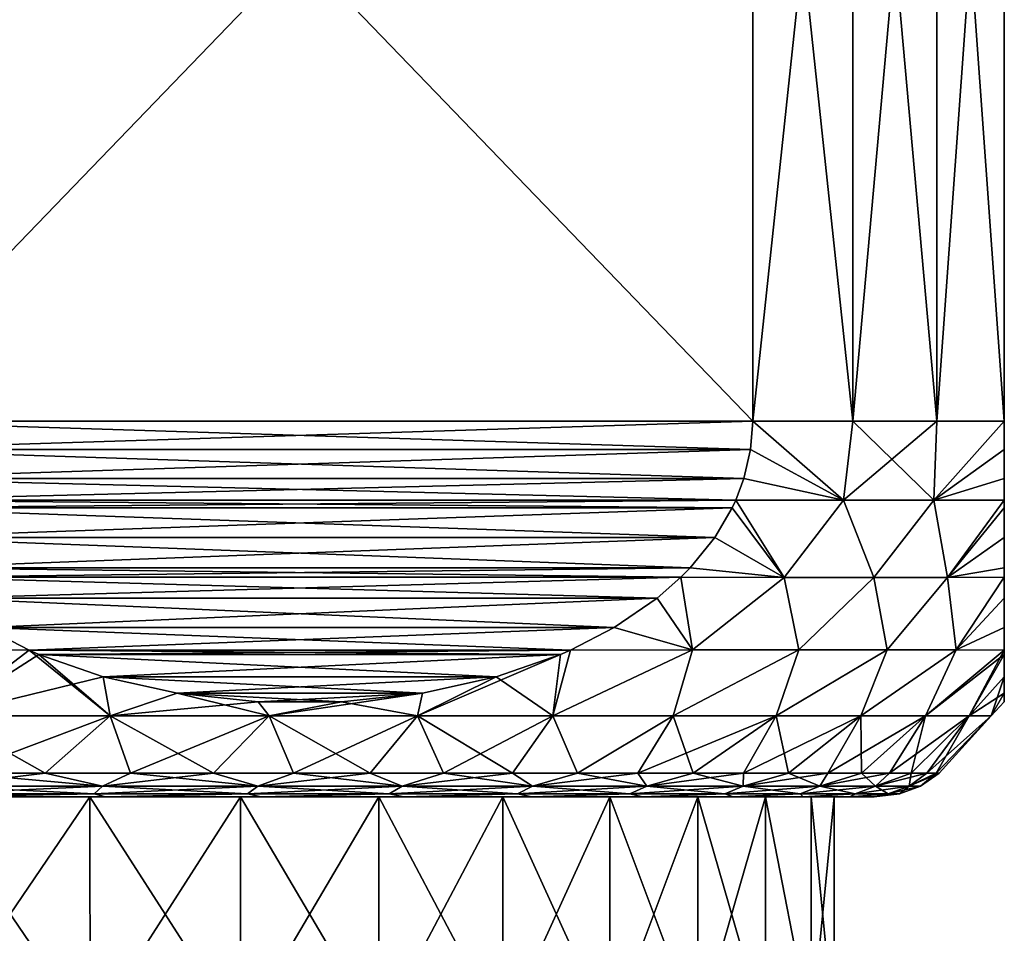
# Model space of a CAD drawing. Header units: metres. Extents: x -109 to 109, y -108 to 40.
# Tile 223 of 230: x 81 to 92, y -10 to -1. Entities that reach past the tile are written whole.
import ezdxf

# ---------------------------------------------------------------- set-up
doc = ezdxf.new("R2010")
doc.units = ezdxf.units.M
doc.layers.add('solid_K_24_42_17_000C74_XXXX', color=7, linetype='CONTINUOUS')

msp = doc.modelspace()

# ---------------------------------------------------------------- linework, layer by layer
at = {"layer": 'solid_K_24_42_17_000C74_XXXX'}
for points in [[(88.821823, -5, -10.206499), (79.178177, 5, -15.774263), (88.821823, 5, -10.206499)], [(88.821823, -5, -10.206499), (79.178177, -5, -15.774263), (79.178177, 5, -15.774263)], [(79.178177, -5, 15.774263), (88.821823, 5, 10.206499), (79.178177, 5, 15.774263)], [(88.821823, -5, 10.206499), (88.821823, 5, 10.206499), (79.178177, -5, 15.774263)], [(88.821823, -5, -10.206499), (88.821823, 5, -10.206499), (89.886398, 5, -8.763804)], [(88.821823, -5, -10.206499), (89.886398, 5, -8.763804), (89.886398, -5, -8.763804)], [(89.886398, -5, 8.763804), (89.886398, 5, 8.763804), (88.821823, 5, 10.206499)], [(89.886398, -5, 8.763804), (88.821823, 5, 10.206499), (88.821823, -5, 10.206499)], [(89.886398, -5, -8.763804), (89.886398, 5, -8.763804), (90.782875, 5, -7.211061)], [(89.886398, -5, -8.763804), (90.782875, 5, -7.211061), (90.782875, -5, -7.211061)], [(90.782875, -5, 7.211061), (90.782875, 5, 7.211061), (89.886398, 5, 8.763804)], [(90.782875, -5, 7.211061), (89.886398, 5, 8.763804), (89.886398, -5, 8.763804)], [(90.782875, -5, -7.211061), (90.782875, 5, -7.211061), (91.5, 5, -5.567764)], [(90.782875, -5, -7.211061), (91.5, 5, -5.567764), (91.5, -5, -5.567764)], [(91.5, -5, 5.567764), (91.5, 5, 5.567764), (90.782875, 5, 7.211061)], [(91.5, -5, 5.567764), (90.782875, 5, 7.211061), (90.782875, -5, 7.211061)], [(91.5, -5, 5.567764), (91.5, 5, -5.567764), (91.5, 5, 5.567764)], [(91.5, -5, 5.567764), (91.5, -5, -5.567764), (91.5, 5, -5.567764)], [(88.798721, -5.304279, -10.219836), (79.201279, -5.30428, -15.760926), (79.178177, -5, -15.774263)], [(88.798721, -5.304279, -10.219836), (79.178177, -5, -15.774263), (88.821823, -5, -10.206499)], [(88.821823, -5, 10.206499), (79.178177, -5, 15.774263), (79.201279, -5.304278, 15.760926)], [(88.798721, -5.304278, 10.219836), (88.821823, -5, 10.206499), (79.201279, -5.304278, 15.760926)], [(88.798721, -5.304279, -10.219836), (88.821823, -5, -10.206499), (89.789337, -5.844002, -8.780812)], [(88.798721, -5.304278, 10.219836), (89.789337, -5.844002, 8.780812), (88.821823, -5, 10.206499)], [(88.821823, -5, -10.206499), (89.886398, -5, -8.763804), (89.789337, -5.844002, -8.780812)], [(89.789337, -5.844002, 8.780812), (89.886398, -5, 8.763804), (88.821823, -5, 10.206499)], [(90.782875, -5, -7.211061), (90.749077, -5.844002, -7.118499), (89.789337, -5.844002, -8.780812)], [(89.886398, -5, -8.763804), (90.782875, -5, -7.211061), (89.789337, -5.844002, -8.780812)], [(89.789337, -5.844002, 8.780812), (90.749077, -5.844002, 7.118499), (89.886398, -5, 8.763804)], [(90.749077, -5.844002, 7.118499), (90.782875, -5, 7.211061), (89.886398, -5, 8.763804)], [(91.5, -5, -5.567764), (91.5, -5.304268, -5.541092), (90.749077, -5.844002, -7.118499)], [(90.782875, -5, -7.211061), (91.5, -5, -5.567764), (90.749077, -5.844002, -7.118499)], [(90.749077, -5.844002, 7.118499), (91.5, -5, 5.567764), (90.782875, -5, 7.211061)], [(90.749077, -5.844002, 7.118499), (91.5, -5.304268, 5.541092), (91.5, -5, 5.567764)], [(91.5, -5.304268, 5.541092), (91.5, -5.304268, -5.541092), (91.5, -5, -5.567764)], [(91.5, -5.304268, 5.541092), (91.5, -5, -5.567764), (91.5, -5, 5.567764)], [(88.798721, -5.304278, 10.219836), (79.201279, -5.304278, 15.760926), (79.272217, -5.610928, 15.719969)], [(88.798721, -5.304279, -10.219836), (88.727783, -5.610929, -10.260794), (79.201279, -5.30428, -15.760926)], [(88.727783, -5.610929, -10.260794), (79.272217, -5.61093, -15.719969), (79.201279, -5.30428, -15.760926)], [(88.798721, -5.304278, 10.219836), (79.272217, -5.610928, 15.719969), (88.727783, -5.610928, 10.260794)], [(88.798721, -5.304278, 10.219836), (88.727783, -5.610928, 10.260794), (89.789337, -5.844002, 8.780812)], [(88.798721, -5.304279, -10.219836), (89.789337, -5.844002, -8.780812), (88.727783, -5.610929, -10.260794)], [(91.5, -5.304268, -5.541092), (91.5, -5.610917, -5.459179), (90.749077, -5.844002, -7.118499)], [(90.749077, -5.844002, 7.118499), (91.5, -5.610917, 5.459179), (91.5, -5.304268, 5.541092)], [(91.5, -5.610917, 5.459179), (91.5, -5.610917, -5.459179), (91.5, -5.304268, -5.541092)], [(91.5, -5.610917, 5.459179), (91.5, -5.304268, -5.541092), (91.5, -5.304268, 5.541092)], [(88.727783, -5.610928, 10.260794), (79.272217, -5.610928, 15.719969), (79.359367, -5.843207, 15.669651)], [(88.727783, -5.610929, -10.260794), (88.640633, -5.843207, -10.311111), (79.272217, -5.61093, -15.719969)], [(88.640633, -5.843207, -10.311111), (79.359367, -5.843207, -15.669651), (79.272217, -5.61093, -15.719969)], [(88.727783, -5.610928, 10.260794), (79.359367, -5.843207, 15.669651), (88.640633, -5.843207, 10.311111)], [(88.727783, -5.610928, 10.260794), (88.640633, -5.843207, 10.311111), (89.789337, -5.844002, 8.780812)], [(88.727783, -5.610929, -10.260794), (89.789337, -5.844002, -8.780812), (88.640633, -5.843207, -10.311111)], [(91.5, -5.610917, -5.459179), (91.5, -5.843206, -5.35854), (90.749077, -5.844002, -7.118499)], [(90.749077, -5.844002, 7.118499), (91.5, -5.843206, 5.35854), (91.5, -5.610917, 5.459179)], [(91.5, -5.843206, 5.35854), (91.5, -5.843206, -5.35854), (91.5, -5.610917, -5.459179)], [(91.5, -5.843206, 5.35854), (91.5, -5.610917, -5.459179), (91.5, -5.610917, 5.459179)], [(88.603706, -5.922748, -10.332431), (79.396294, -5.922748, -15.648331), (79.359367, -5.843207, -15.669651)], [(88.603706, -5.922748, -10.332431), (79.359367, -5.843207, -15.669651), (88.640633, -5.843207, -10.311111)], [(88.640633, -5.843207, 10.311111), (79.359367, -5.843207, 15.669651), (79.396294, -5.922746, 15.648332)], [(88.603706, -5.922745, 10.332431), (88.640633, -5.843207, 10.311111), (79.396294, -5.922746, 15.648332)], [(88.603706, -5.922748, -10.332431), (88.640633, -5.843207, -10.311111), (89.15728, -6.664581, -9.313843)], [(89.15728, -6.664581, 9.313843), (88.640633, -5.843207, 10.311111), (88.603706, -5.922745, 10.332431)], [(88.640633, -5.843207, -10.311111), (89.789337, -5.844002, -8.780812), (89.15728, -6.664581, -9.313843)], [(89.15728, -6.664581, 9.313843), (89.789337, -5.844002, 8.780812), (88.640633, -5.843207, 10.311111)], [(89.789337, -5.844002, -8.780812), (90.109398, -6.664581, -7.85739), (89.15728, -6.664581, -9.313843)], [(89.15728, -6.664581, 9.313843), (90.109398, -6.664581, 7.857391), (89.789337, -5.844002, 8.780812)], [(89.789337, -5.844002, -8.780812), (90.749077, -5.844002, -7.118499), (90.109398, -6.664581, -7.85739)], [(90.109398, -6.664581, 7.857391), (90.749077, -5.844002, 7.118499), (89.789337, -5.844002, 8.780812)], [(90.749077, -5.844002, -7.118499), (90.894661, -6.664581, -6.304603), (90.109398, -6.664581, -7.85739)], [(90.109398, -6.664581, 7.857391), (90.894661, -6.664581, 6.304603), (90.749077, -5.844002, 7.118499)], [(90.749077, -5.844002, -7.118499), (91.5, -5.843206, -5.35854), (90.894661, -6.664581, -6.304603)], [(90.894661, -6.664581, 6.304603), (91.5, -5.843206, 5.35854), (90.749077, -5.844002, 7.118499)], [(91.5, -5.843206, -5.35854), (91.5, -5.922731, -5.315908), (90.894661, -6.664581, -6.304603)], [(90.894661, -6.664581, 6.304603), (91.5, -5.922731, 5.315908), (91.5, -5.843206, 5.35854)], [(91.5, -5.922731, 5.315908), (91.5, -5.922731, -5.315908), (91.5, -5.843206, -5.35854)], [(91.5, -5.922731, 5.315908), (91.5, -5.843206, -5.35854), (91.5, -5.843206, 5.35854)], [(88.603706, -5.922745, 10.332431), (79.396294, -5.922746, 15.648332), (79.582161, -6.24039, 15.541021)], [(88.417839, -6.240392, -10.439741), (79.582161, -6.240392, -15.54102), (79.396294, -5.922748, -15.648331)], [(88.417839, -6.240392, -10.439741), (79.396294, -5.922748, -15.648331), (88.603706, -5.922748, -10.332431)], [(88.417839, -6.24039, 10.43974), (88.603706, -5.922745, 10.332431), (79.582161, -6.24039, 15.541021)], [(88.417839, -6.24039, 10.43974), (89.15728, -6.664581, 9.313843), (88.603706, -5.922745, 10.332431)], [(88.417839, -6.240392, -10.439741), (88.603706, -5.922748, -10.332431), (89.15728, -6.664581, -9.313843)], [(91.5, -5.922731, -5.315908), (91.5, -6.240377, -5.101291), (90.894661, -6.664581, -6.304603)], [(90.894661, -6.664581, 6.304603), (91.5, -6.240377, 5.101291), (91.5, -5.922731, 5.315908)], [(91.5, -6.240377, 5.101291), (91.5, -6.240377, -5.101291), (91.5, -5.922731, -5.315908)], [(91.5, -6.240377, 5.101291), (91.5, -5.922731, -5.315908), (91.5, -5.922731, 5.315908)], [(88.417839, -6.24039, 10.43974), (79.582161, -6.24039, 15.541021), (79.842712, -6.563105, 15.390593)], [(88.157288, -6.563107, -10.590171), (79.842712, -6.563107, -15.390592), (79.582161, -6.240392, -15.54102)], [(88.417839, -6.240392, -10.439741), (88.157288, -6.563107, -10.590171), (79.582161, -6.240392, -15.54102)], [(88.417839, -6.24039, 10.43974), (79.842712, -6.563105, 15.390593), (88.157288, -6.563105, 10.59017)], [(88.417839, -6.24039, 10.43974), (88.157288, -6.563105, 10.59017), (89.15728, -6.664581, 9.313843)], [(88.417839, -6.240392, -10.439741), (89.15728, -6.664581, -9.313843), (88.157288, -6.563107, -10.590171)], [(91.5, -6.240377, -5.101291), (91.5, -6.563093, -4.800436), (90.894661, -6.664581, -6.304603)], [(90.894661, -6.664581, 6.304603), (91.5, -6.563093, 4.800436), (91.5, -6.240377, 5.101291)], [(91.5, -6.563093, 4.800436), (91.5, -6.563093, -4.800436), (91.5, -6.240377, -5.101291)], [(91.5, -6.563093, 4.800436), (91.5, -6.240377, -5.101291), (91.5, -6.240377, 5.101291)], [(88.157288, -6.563105, 10.59017), (79.842712, -6.563105, 15.390593), (79.94165, -6.66398, 15.33347)], [(88.05835, -6.66398, -10.647292), (79.94165, -6.66398, -15.33347), (79.842712, -6.563107, -15.390592)], [(88.157288, -6.563107, -10.590171), (88.05835, -6.66398, -10.647292), (79.842712, -6.563107, -15.390592)], [(88.157288, -6.563105, 10.59017), (79.94165, -6.66398, 15.33347), (88.05835, -6.66398, 10.647291)], [(88.157288, -6.563105, 10.59017), (88.05835, -6.66398, 10.647291), (89.15728, -6.664581, 9.313843)], [(88.157288, -6.563107, -10.590171), (89.15728, -6.664581, -9.313843), (88.05835, -6.66398, -10.647292)], [(91.5, -6.563093, -4.800436), (91.5, -6.663979, -4.68618), (90.894661, -6.664581, -6.304603)], [(90.894661, -6.664581, 6.304603), (91.5, -6.663979, 4.68618), (91.5, -6.563093, 4.800436)], [(91.5, -6.663979, 4.68618), (91.5, -6.663979, -4.68618), (91.5, -6.563093, -4.800436)], [(91.5, -6.663979, 4.68618), (91.5, -6.563093, -4.800436), (91.5, -6.563093, 4.800436)], [(87.805519, -6.886612, -10.793262), (80.194481, -6.886612, -15.1875), (79.94165, -6.66398, -15.33347)], [(87.805519, -6.886612, -10.793262), (79.94165, -6.66398, -15.33347), (88.05835, -6.66398, -10.647292)], [(88.05835, -6.66398, 10.647291), (79.94165, -6.66398, 15.33347), (80.194473, -6.886611, 15.187501)], [(87.805527, -6.886611, 10.793262), (88.05835, -6.66398, 10.647291), (80.194473, -6.886611, 15.187501)], [(87.805519, -6.886612, -10.793262), (88.05835, -6.66398, -10.647292), (88.181023, -7.437292, -9.982957)], [(87.805527, -6.886611, 10.793262), (88.181023, -7.437292, 9.982957), (88.05835, -6.66398, 10.647291)], [(88.05835, -6.66398, 10.647291), (88.181023, -7.437292, 9.982957), (89.15728, -6.664581, 9.313843)], [(88.05835, -6.66398, -10.647292), (89.15728, -6.664581, -9.313843), (88.181023, -7.437292, -9.982957)], [(89.15728, -6.664581, 9.313843), (88.181023, -7.437292, 9.982957), (89.31237, -7.437292, 8.482271)], [(89.15728, -6.664581, -9.313843), (89.31237, -7.437292, -8.482271), (88.181023, -7.437292, -9.982957)], [(89.15728, -6.664581, 9.313843), (89.31237, -7.437292, 8.482271), (90.109398, -6.664581, 7.857391)], [(89.15728, -6.664581, -9.313843), (90.109398, -6.664581, -7.85739), (89.31237, -7.437292, -8.482271)], [(90.109398, -6.664581, 7.857391), (89.31237, -7.437292, 8.482271), (90.252045, -7.437292, 6.854697)], [(90.109398, -6.664581, -7.85739), (90.252045, -7.437292, -6.854696), (89.31237, -7.437292, -8.482271)], [(90.109398, -6.664581, 7.857391), (90.252045, -7.437292, 6.854697), (90.894661, -6.664581, 6.304603)], [(90.109398, -6.664581, -7.85739), (90.894661, -6.664581, -6.304603), (90.252045, -7.437292, -6.854696)], [(90.894661, -6.664581, 6.304603), (90.252045, -7.437292, 6.854697), (90.986008, -7.437292, 5.124579)], [(90.894661, -6.664581, -6.304603), (90.986008, -7.437292, -5.124579), (90.252045, -7.437292, -6.854696)], [(90.894661, -6.664581, 6.304603), (90.986008, -7.437292, 5.124579), (91.5, -6.663979, 4.68618)], [(90.894661, -6.664581, -6.304603), (91.5, -6.663979, -4.68618), (90.986008, -7.437292, -5.124579)], [(91.5, -6.886606, 4.394248), (91.5, -6.663979, 4.68618), (90.986008, -7.437292, 5.124579)], [(91.5, -6.663979, -4.68618), (91.5, -6.886606, -4.394248), (90.986008, -7.437292, -5.124579)], [(91.5, -6.886606, 4.394248), (91.5, -6.886606, -4.394248), (91.5, -6.663979, -4.68618)], [(91.5, -6.886606, 4.394248), (91.5, -6.663979, -4.68618), (91.5, -6.663979, 4.68618)], [(87.805527, -6.886611, 10.793262), (80.194473, -6.886611, 15.187501), (80.651947, -7.199524, 14.923381)], [(87.348053, -7.199523, -11.057381), (80.651947, -7.199523, -14.923382), (80.194481, -6.886612, -15.1875)], [(87.805519, -6.886612, -10.793262), (87.348053, -7.199523, -11.057381), (80.194481, -6.886612, -15.1875)], [(87.348053, -7.199525, 11.057382), (87.805527, -6.886611, 10.793262), (80.651947, -7.199524, 14.923381)], [(87.348053, -7.199525, 11.057382), (88.181023, -7.437292, 9.982957), (87.805527, -6.886611, 10.793262)], [(87.805519, -6.886612, -10.793262), (88.181023, -7.437292, -9.982957), (87.348053, -7.199523, -11.057381)], [(91.5, -7.199534, 3.865981), (91.5, -6.886606, 4.394248), (90.986008, -7.437292, 5.124579)], [(91.5, -6.886606, -4.394248), (91.5, -7.199534, -3.865981), (90.986008, -7.437292, -5.124579)], [(91.5, -7.199534, 3.865981), (91.5, -7.199534, -3.865981), (91.5, -6.886606, -4.394248)], [(91.5, -7.199534, 3.865981), (91.5, -6.886606, -4.394248), (91.5, -6.886606, 4.394248)], [(80.651947, -7.199523, -14.923382), (81.118553, -7.439377, -14.653986), (79.612534, -7.437292, -15.047187)], [(80.651947, -7.199524, 14.923381), (79.612534, -7.437292, 15.047187), (81.118553, -7.439377, 14.653986)], [(86.881447, -7.439377, -11.326776), (81.118553, -7.439377, -14.653986), (80.651947, -7.199523, -14.923382)], [(87.348053, -7.199523, -11.057381), (86.881447, -7.439377, -11.326776), (80.651947, -7.199523, -14.923382)], [(87.348053, -7.199525, 11.057382), (80.651947, -7.199524, 14.923381), (81.118553, -7.439377, 14.653986)], [(87.348053, -7.199525, 11.057382), (81.118553, -7.439377, 14.653986), (86.881447, -7.439377, 11.326776)], [(87.348053, -7.199523, -11.057381), (88.181023, -7.437292, -9.982957), (86.881447, -7.439377, -11.326776)], [(87.348053, -7.199525, 11.057382), (86.881447, -7.439377, 11.326776), (88.181023, -7.437292, 9.982957)], [(91.5, -7.199534, 3.865981), (90.986008, -7.437292, 5.124579), (91.5, -7.439378, 3.327208)], [(91.5, -7.199534, -3.865981), (91.5, -7.439378, -3.327208), (90.986008, -7.437292, -5.124579)], [(91.5, -7.199534, -3.865981), (91.5, -7.439378, 3.327208), (91.5, -7.439378, -3.327208)], [(91.5, -7.199534, 3.865981), (91.5, -7.439378, 3.327208), (91.5, -7.199534, -3.865981)], [(80.203278, -8.139915, -14.423304), (79.612534, -7.437292, -15.047187), (81.118553, -7.439377, -14.653986)], [(81.118553, -7.439377, 14.653986), (79.612534, -7.437292, 15.047187), (80.203278, -8.139915, 14.423304)], [(80.203278, -8.139915, -14.423304), (81.118553, -7.439377, -14.653986), (81.222839, -7.484684, -14.593776)], [(81.118553, -7.439377, 14.653986), (80.203278, -8.139915, 14.423304), (81.981796, -8.139915, 13.845428)], [(86.777161, -7.484685, -11.386988), (81.222839, -7.484684, -14.593776), (81.118553, -7.439377, -14.653986)], [(86.777161, -7.484685, -11.386988), (81.118553, -7.439377, -14.653986), (86.881447, -7.439377, -11.326776)], [(81.222847, -7.484686, 14.593773), (81.118553, -7.439377, 14.653986), (81.981796, -8.139915, 13.845428)], [(86.881447, -7.439377, 11.326776), (81.118553, -7.439377, 14.653986), (81.222847, -7.484686, 14.593773)], [(86.881447, -7.439377, 11.326776), (81.222847, -7.484686, 14.593773), (86.777153, -7.484687, 11.386991)], [(88.181023, -7.437292, -9.982957), (87.973816, -8.139915, -9.491967), (86.693687, -8.139915, -10.855171)], [(86.881447, -7.439377, -11.326776), (88.181023, -7.437292, -9.982957), (86.693687, -8.139915, -10.855171)], [(88.181023, -7.437292, 9.982957), (86.693687, -8.139915, 10.855171), (87.973816, -8.139915, 9.491967)], [(88.181023, -7.437292, 9.982957), (86.881447, -7.439377, 11.326776), (86.693687, -8.139915, 10.855171)], [(86.777161, -7.484685, -11.386988), (86.881447, -7.439377, -11.326776), (86.693687, -8.139915, -10.855171)], [(86.881447, -7.439377, 11.326776), (86.777153, -7.484687, 11.386991), (86.693687, -8.139915, 10.855171)], [(89.31237, -7.437292, -8.482271), (89.073006, -8.139915, -7.97907), (87.973816, -8.139915, -9.491967)], [(88.181023, -7.437292, -9.982957), (89.31237, -7.437292, -8.482271), (87.973816, -8.139915, -9.491967)], [(89.31237, -7.437292, 8.482271), (87.973816, -8.139915, 9.491967), (89.073006, -8.139915, 7.97907)], [(89.31237, -7.437292, 8.482271), (88.181023, -7.437292, 9.982957), (87.973816, -8.139915, 9.491967)], [(90.252045, -7.437292, -6.854696), (89.9739, -8.139915, -6.340337), (89.073006, -8.139915, -7.97907)], [(89.31237, -7.437292, -8.482271), (90.252045, -7.437292, -6.854696), (89.073006, -8.139915, -7.97907)], [(90.252045, -7.437292, 6.854697), (89.073006, -8.139915, 7.97907), (89.9739, -8.139915, 6.340337)], [(90.252045, -7.437292, 6.854697), (89.31237, -7.437292, 8.482271), (89.073006, -8.139915, 7.97907)], [(90.986008, -7.437292, -5.124579), (90.662315, -8.139915, -4.601614), (89.9739, -8.139915, -6.340337)], [(90.252045, -7.437292, -6.854696), (90.986008, -7.437292, -5.124579), (89.9739, -8.139915, -6.340337)], [(90.986008, -7.437292, 5.124579), (89.9739, -8.139915, 6.340337), (90.662315, -8.139915, 4.601614)], [(90.986008, -7.437292, 5.124579), (90.252045, -7.437292, 6.854697), (89.9739, -8.139915, 6.340337)], [(90.986008, -7.437292, -5.124579), (91.5, -7.439378, -3.327208), (90.662315, -8.139915, -4.601614)], [(91.5, -7.439378, 3.327208), (90.986008, -7.437292, 5.124579), (90.662315, -8.139915, 4.601614)], [(91.5, -7.439378, -3.327208), (91.5, -7.4847, -3.206745), (90.662315, -8.139915, -4.601614)], [(91.5, -7.439378, 3.327208), (90.662315, -8.139915, 4.601614), (91.127373, -8.139915, 2.790321)], [(91.5, -7.4847, 3.206745), (91.5, -7.439378, 3.327208), (91.127373, -8.139915, 2.790321)], [(91.5, -7.439378, -3.327208), (91.5, -7.439378, 3.327208), (91.5, -7.4847, 3.206745)], [(91.5, -7.439378, -3.327208), (91.5, -7.4847, 3.206745), (91.5, -7.4847, -3.206745)], [(81.907555, -7.723219, -14.198453), (80.203278, -8.139915, -14.423304), (81.222839, -7.484684, -14.593776)], [(86.092438, -7.72322, -11.782312), (81.222839, -7.484684, -14.593776), (86.777161, -7.484685, -11.386988)], [(81.907555, -7.723219, -14.198453), (81.222839, -7.484684, -14.593776), (86.092438, -7.72322, -11.782312)], [(81.907562, -7.72322, 14.198449), (81.222847, -7.484686, 14.593773), (81.981796, -8.139915, 13.845428)], [(86.777153, -7.484687, 11.386991), (81.222847, -7.484686, 14.593773), (81.907562, -7.72322, 14.198449)], [(86.777153, -7.484687, 11.386991), (81.907562, -7.72322, 14.198449), (86.09243, -7.723222, 11.782316)], [(86.777161, -7.484685, -11.386988), (86.693687, -8.139915, -10.855171), (85.252792, -8.139915, -12.047182)], [(86.092438, -7.72322, -11.782312), (86.777161, -7.484685, -11.386988), (85.252792, -8.139915, -12.047182)], [(86.777153, -7.484687, 11.386991), (86.09243, -7.723222, 11.782316), (86.693687, -8.139915, 10.855171)], [(91.5, -7.4847, -3.206745), (91.127373, -8.139915, -2.790321), (90.662315, -8.139915, -4.601614)], [(91.5, -7.4847, -3.206745), (91.5, -7.723233, -2.416085), (91.127373, -8.139915, -2.790321)], [(91.5, -7.723233, 2.416085), (91.5, -7.4847, 3.206745), (91.127373, -8.139915, 2.790321)], [(91.5, -7.4847, -3.206745), (91.5, -7.4847, 3.206745), (91.5, -7.723233, 2.416085)], [(91.5, -7.4847, -3.206745), (91.5, -7.723233, 2.416085), (91.5, -7.723233, -2.416085)], [(81.907555, -7.723219, -14.198453), (81.981796, -8.139915, -13.845428), (80.203278, -8.139915, -14.423304)], [(81.907555, -7.723219, -14.198453), (82.695038, -7.89657, -13.743802), (81.981796, -8.139915, -13.845428)], [(81.907555, -7.723219, -14.198453), (86.092438, -7.72322, -11.782312), (85.304947, -7.896572, -12.236967)], [(81.907555, -7.723219, -14.198453), (85.304947, -7.896572, -12.236967), (82.695038, -7.89657, -13.743802)], [(82.695045, -7.896571, 13.743798), (81.907562, -7.72322, 14.198449), (81.981796, -8.139915, 13.845428)], [(86.09243, -7.723222, 11.782316), (81.907562, -7.72322, 14.198449), (82.695045, -7.896571, 13.743798)], [(86.09243, -7.723222, 11.782316), (82.695045, -7.896571, 13.743798), (85.304947, -7.896573, 12.23697)], [(85.304947, -7.896572, -12.236967), (86.092438, -7.72322, -11.782312), (85.252792, -8.139915, -12.047182)], [(86.09243, -7.723222, 11.782316), (85.252792, -8.139915, 12.047182), (86.693687, -8.139915, 10.855171)], [(86.09243, -7.723222, 11.782316), (85.304947, -7.896573, 12.23697), (85.252792, -8.139915, 12.047182)], [(91.5, -7.723233, -2.416085), (91.5, -7.896578, -1.506787), (91.127373, -8.139915, -2.790321)], [(91.5, -7.723233, 2.416085), (91.127373, -8.139915, 2.790321), (91.361755, -8.139915, 0.935022)], [(91.5, -7.896578, 1.506786), (91.5, -7.723233, 2.416085), (91.361755, -8.139915, 0.935022)], [(91.5, -7.723233, -2.416085), (91.5, -7.723233, 2.416085), (91.5, -7.896578, 1.506786)], [(91.5, -7.723233, -2.416085), (91.5, -7.896578, 1.506786), (91.5, -7.896578, -1.506787)], [(82.695038, -7.89657, -13.743802), (83.555908, -7.988268, -13.246778), (81.981796, -8.139915, -13.845428)], [(82.695045, -7.896571, 13.743798), (81.981796, -8.139915, 13.845428), (83.673859, -8.139915, 13.049202)], [(82.695038, -7.89657, -13.743802), (85.304947, -7.896572, -12.236967), (84.444077, -7.988269, -12.733993)], [(82.695038, -7.89657, -13.743802), (84.444077, -7.988269, -12.733993), (83.555908, -7.988268, -13.246778)], [(83.555908, -7.988268, 13.246776), (82.695045, -7.896571, 13.743798), (83.673859, -8.139915, 13.049202)], [(85.304947, -7.896573, 12.23697), (82.695045, -7.896571, 13.743798), (83.555908, -7.988268, 13.246776)], [(85.304947, -7.896573, 12.23697), (83.555908, -7.988268, 13.246776), (84.444077, -7.988269, 12.733994)], [(85.304947, -7.896572, -12.236967), (85.252792, -8.139915, -12.047182), (83.673859, -8.139915, -13.049202)], [(84.444077, -7.988269, -12.733993), (85.304947, -7.896572, -12.236967), (83.673859, -8.139915, -13.049202)], [(85.304947, -7.896573, 12.23697), (84.444077, -7.988269, 12.733994), (85.252792, -8.139915, 12.047182)], [(91.5, -7.896578, -1.506787), (91.361755, -8.139915, -0.935022), (91.127373, -8.139915, -2.790321)], [(91.5, -7.896578, -1.506787), (91.5, -7.988269, -0.512767), (91.361755, -8.139915, -0.935022)], [(91.5, -7.988269, 0.512765), (91.5, -7.896578, 1.506786), (91.361755, -8.139915, 0.935022)], [(91.5, -7.896578, -1.506787), (91.5, -7.896578, 1.506786), (91.5, -7.988269, 0.512765)], [(91.5, -7.896578, -1.506787), (91.5, -7.988269, 0.512765), (91.5, -7.988269, -0.512767)], [(83.555908, -7.988268, -13.246778), (83.673859, -8.139915, -13.049202), (81.981796, -8.139915, -13.845428)], [(83.555908, -7.988268, -13.246778), (84.444077, -7.988269, -12.733993), (83.673859, -8.139915, -13.049202)], [(84.444077, -7.988269, 12.733994), (83.555908, -7.988268, 13.246776), (83.673859, -8.139915, 13.049202)], [(84.444077, -7.988269, 12.733994), (83.673859, -8.139915, 13.049202), (85.252792, -8.139915, 12.047182)], [(91.5, -7.988269, 0.512765), (91.361755, -8.139915, 0.935022), (91.361755, -8.139915, -0.935022)], [(91.5, -7.988269, -0.512767), (91.5, -7.988269, 0.512765), (91.361755, -8.139915, -0.935022)], [(80.203278, -8.139915, 14.423304), (80.360031, -8.75, 13.77664), (81.291183, -8.75, 13.481105)], [(80.203278, -8.139915, 14.423304), (81.291183, -8.75, 13.481105), (81.981796, -8.139915, 13.845428)], [(81.981796, -8.139915, -13.845428), (80.360031, -8.75, -13.77664), (80.203278, -8.139915, -14.423304)], [(81.981796, -8.139915, -13.845428), (81.291183, -8.75, -13.481105), (80.360031, -8.75, -13.77664)], [(81.981796, -8.139915, 13.845428), (81.291183, -8.75, 13.481105), (82.199997, -8.75, 13.122716)], [(81.981796, -8.139915, -13.845428), (82.199997, -8.75, -13.122716), (81.291183, -8.75, -13.481105)], [(81.981796, -8.139915, 13.845428), (82.199997, -8.75, 13.122716), (83.082237, -8.75, 12.703142)], [(81.981796, -8.139915, 13.845428), (83.082237, -8.75, 12.703142), (83.673859, -8.139915, 13.049202)], [(83.673859, -8.139915, -13.049202), (82.199997, -8.75, -13.122716), (81.981796, -8.139915, -13.845428)], [(83.673859, -8.139915, -13.049202), (83.082237, -8.75, -12.703142), (82.199997, -8.75, -13.122716)], [(83.673859, -8.139915, 13.049202), (83.082237, -8.75, 12.703142), (83.933784, -8.75, 12.22434)], [(83.673859, -8.139915, -13.049202), (83.933784, -8.75, -12.22434), (83.082237, -8.75, -12.703142)], [(83.673859, -8.139915, 13.049202), (83.933784, -8.75, 12.22434), (84.750671, -8.75, 11.688542)], [(83.673859, -8.139915, 13.049202), (84.750671, -8.75, 11.688542), (85.252792, -8.139915, 12.047182)], [(85.252792, -8.139915, -12.047182), (83.933784, -8.75, -12.22434), (83.673859, -8.139915, -13.049202)], [(85.252792, -8.139915, -12.047182), (84.750671, -8.75, -11.688542), (83.933784, -8.75, -12.22434)], [(85.252792, -8.139915, 12.047182), (84.750671, -8.75, 11.688542), (85.529091, -8.75, 11.098248)], [(85.252792, -8.139915, -12.047182), (85.529091, -8.75, -11.098248), (84.750671, -8.75, -11.688542)], [(85.252792, -8.139915, 12.047182), (85.529091, -8.75, 11.098248), (86.265419, -8.75, 10.456208)], [(85.252792, -8.139915, 12.047182), (86.265419, -8.75, 10.456208), (86.693687, -8.139915, 10.855171)], [(86.693687, -8.139915, -10.855171), (85.529091, -8.75, -11.098248), (85.252792, -8.139915, -12.047182)], [(86.693687, -8.139915, -10.855171), (86.265419, -8.75, -10.456208), (85.529091, -8.75, -11.098248)], [(86.693687, -8.139915, 10.855171), (86.265419, -8.75, 10.456208), (86.956207, -8.75, 9.765417)], [(86.693687, -8.139915, -10.855171), (86.956207, -8.75, -9.765417), (86.265419, -8.75, -10.456208)], [(86.693687, -8.139915, 10.855171), (86.956207, -8.75, 9.765417), (87.973816, -8.139915, 9.491967)], [(87.973816, -8.139915, -9.491967), (86.956207, -8.75, -9.765417), (86.693687, -8.139915, -10.855171)], [(87.973816, -8.139915, 9.491967), (86.956207, -8.75, 9.765417), (87.598251, -8.75, 9.029095)], [(87.973816, -8.139915, -9.491967), (87.598251, -8.75, -9.029095), (86.956207, -8.75, -9.765417)], [(87.973816, -8.139915, 9.491967), (87.598251, -8.75, 9.029095), (88.188545, -8.75, 8.250674)], [(89.073006, -8.139915, -7.97907), (88.188545, -8.75, -8.250674), (87.598251, -8.75, -9.029095)], [(89.073006, -8.139915, -7.97907), (87.598251, -8.75, -9.029095), (87.973816, -8.139915, -9.491967)], [(87.973816, -8.139915, 9.491967), (88.188545, -8.75, 8.250674), (89.073006, -8.139915, 7.97907)], [(89.073006, -8.139915, 7.97907), (88.188545, -8.75, 8.250674), (88.724342, -8.75, 7.433786)], [(89.073006, -8.139915, -7.97907), (88.724342, -8.75, -7.433786), (88.188545, -8.75, -8.250674)], [(89.073006, -8.139915, 7.97907), (88.724342, -8.75, 7.433786), (89.20314, -8.75, 6.582238)], [(89.9739, -8.139915, -6.340337), (89.20314, -8.75, -6.582238), (88.724342, -8.75, -7.433786)], [(89.9739, -8.139915, -6.340337), (88.724342, -8.75, -7.433786), (89.073006, -8.139915, -7.97907)], [(89.073006, -8.139915, 7.97907), (89.20314, -8.75, 6.582238), (89.9739, -8.139915, 6.340337)], [(89.9739, -8.139915, 6.340337), (89.20314, -8.75, 6.582238), (89.622719, -8.75, 5.7)], [(89.9739, -8.139915, -6.340337), (89.622719, -8.75, -5.7), (89.20314, -8.75, -6.582238)], [(89.9739, -8.139915, 6.340337), (89.622719, -8.75, 5.7), (89.981102, -8.75, 4.791186)], [(90.662315, -8.139915, -4.601614), (89.981102, -8.75, -4.791186), (89.622719, -8.75, -5.7)], [(90.662315, -8.139915, -4.601614), (89.622719, -8.75, -5.7), (89.9739, -8.139915, -6.340337)], [(89.9739, -8.139915, 6.340337), (89.981102, -8.75, 4.791186), (90.662315, -8.139915, 4.601614)], [(90.662315, -8.139915, 4.601614), (89.981102, -8.75, 4.791186), (90.276642, -8.75, 3.860034)], [(90.662315, -8.139915, -4.601614), (90.276642, -8.75, -3.860034), (89.981102, -8.75, -4.791186)], [(90.662315, -8.139915, 4.601614), (90.276642, -8.75, 3.860034), (90.507942, -8.75, 2.910884)], [(91.127373, -8.139915, -2.790321), (90.507942, -8.75, -2.910884), (90.276642, -8.75, -3.860034)], [(91.127373, -8.139915, -2.790321), (90.276642, -8.75, -3.860034), (90.662315, -8.139915, -4.601614)], [(91.127373, -8.139915, 2.790321), (90.507942, -8.75, 2.910884), (90.673935, -8.75, 1.948162)], [(90.662315, -8.139915, 4.601614), (90.507942, -8.75, 2.910884), (91.127373, -8.139915, 2.790321)], [(91.127373, -8.139915, -2.790321), (90.673935, -8.75, -1.948162), (90.507942, -8.75, -2.910884)], [(91.127373, -8.139915, 2.790321), (90.673935, -8.75, 1.948162), (90.773834, -8.75, 0.976357)], [(91.361755, -8.139915, -0.935022), (90.773834, -8.75, -0.976357), (90.673935, -8.75, -1.948162)], [(91.361755, -8.139915, -0.935022), (90.673935, -8.75, -1.948162), (91.127373, -8.139915, -2.790321)], [(91.361755, -8.139915, 0.935022), (90.773834, -8.75, 0.976357), (90.80719, -8.75)], [(91.127373, -8.139915, 2.790321), (90.773834, -8.75, 0.976357), (91.361755, -8.139915, 0.935022)], [(91.361755, -8.139915, -0.935022), (90.80719, -8.75), (90.773834, -8.75, -0.976357)], [(91.361755, -8.139915, 0.935022), (90.80719, -8.75), (91.361755, -8.139915, -0.935022)], [(80.360031, -8.75, 13.77664), (80.151718, -8.886151, 13.628389), (81.899338, -8.886151, 13.035151)], [(81.291183, -8.75, -13.481105), (81.899338, -8.886151, -13.035151), (80.151718, -8.886151, -13.628389)], [(80.360031, -8.75, -13.77664), (81.291183, -8.75, -13.481105), (80.151718, -8.886151, -13.628389)], [(81.291183, -8.75, 13.481105), (80.360031, -8.75, 13.77664), (81.899338, -8.886151, 13.035151)], [(82.199997, -8.75, 13.122716), (81.291183, -8.75, 13.481105), (81.899338, -8.886151, 13.035151)], [(81.291183, -8.75, -13.481105), (82.199997, -8.75, -13.122716), (81.899338, -8.886151, -13.035151)], [(82.199997, -8.75, 13.122716), (81.899338, -8.886151, 13.035151), (83.554573, -8.886151, 12.21888)], [(83.082237, -8.75, -12.703142), (83.554573, -8.886151, -12.21888), (81.899338, -8.886151, -13.035151)], [(82.199997, -8.75, -13.122716), (83.082237, -8.75, -12.703142), (81.899338, -8.886151, -13.035151)], [(83.082237, -8.75, 12.703142), (82.199997, -8.75, 13.122716), (83.554573, -8.886151, 12.21888)], [(83.933784, -8.75, 12.22434), (83.082237, -8.75, 12.703142), (83.554573, -8.886151, 12.21888)], [(83.082237, -8.75, -12.703142), (83.933784, -8.75, -12.22434), (83.554573, -8.886151, -12.21888)], [(83.933784, -8.75, 12.22434), (83.554573, -8.886151, 12.21888), (85.089104, -8.886151, 11.193539)], [(84.750671, -8.75, -11.688542), (85.089104, -8.886151, -11.193539), (83.554573, -8.886151, -12.21888)], [(83.933784, -8.75, -12.22434), (84.750671, -8.75, -11.688542), (83.554573, -8.886151, -12.21888)], [(84.750671, -8.75, 11.688542), (83.933784, -8.75, 12.22434), (85.089104, -8.886151, 11.193539)], [(85.529091, -8.75, 11.098248), (84.750671, -8.75, 11.688542), (85.089104, -8.886151, 11.193539)], [(84.750671, -8.75, -11.688542), (85.529091, -8.75, -11.098248), (85.089104, -8.886151, -11.193539)], [(85.529091, -8.75, 11.098248), (85.089104, -8.886151, 11.193539), (86.476677, -8.886151, 9.976673)], [(86.265419, -8.75, -10.456208), (86.476677, -8.886151, -9.976673), (85.089104, -8.886151, -11.193539)], [(85.529091, -8.75, -11.098248), (86.265419, -8.75, -10.456208), (85.089104, -8.886151, -11.193539)], [(86.265419, -8.75, 10.456208), (85.529091, -8.75, 11.098248), (86.476677, -8.886151, 9.976673)], [(86.956207, -8.75, 9.765417), (86.265419, -8.75, 10.456208), (86.476677, -8.886151, 9.976673)], [(86.265419, -8.75, -10.456208), (86.956207, -8.75, -9.765417), (86.476677, -8.886151, -9.976673)], [(86.956207, -8.75, 9.765417), (86.476677, -8.886151, 9.976673), (87.693535, -8.886151, 8.589105)], [(87.598251, -8.75, -9.029095), (87.693535, -8.886151, -8.589105), (86.476677, -8.886151, -9.976673)], [(86.956207, -8.75, -9.765417), (87.598251, -8.75, -9.029095), (86.476677, -8.886151, -9.976673)], [(87.598251, -8.75, 9.029095), (86.956207, -8.75, 9.765417), (87.693535, -8.886151, 8.589105)], [(88.188545, -8.75, 8.250674), (87.598251, -8.75, 9.029095), (87.693535, -8.886151, 8.589105)], [(87.598251, -8.75, -9.029095), (88.188545, -8.75, -8.250674), (87.693535, -8.886151, -8.589105)], [(88.188545, -8.75, 8.250674), (87.693535, -8.886151, 8.589105), (88.71888, -8.886151, 7.054573)], [(88.724342, -8.75, -7.433786), (88.71888, -8.886151, -7.054573), (87.693535, -8.886151, -8.589105)], [(88.188545, -8.75, -8.250674), (88.724342, -8.75, -7.433786), (87.693535, -8.886151, -8.589105)], [(88.724342, -8.75, 7.433786), (88.188545, -8.75, 8.250674), (88.71888, -8.886151, 7.054573)], [(89.20314, -8.75, 6.582238), (88.71888, -8.886151, 7.054573), (89.535149, -8.886151, 5.399337)], [(89.20314, -8.75, 6.582238), (88.724342, -8.75, 7.433786), (88.71888, -8.886151, 7.054573)], [(89.622719, -8.75, -5.7), (89.535149, -8.886151, -5.399337), (88.71888, -8.886151, -7.054573)], [(89.20314, -8.75, -6.582238), (89.622719, -8.75, -5.7), (88.71888, -8.886151, -7.054573)], [(88.724342, -8.75, -7.433786), (89.20314, -8.75, -6.582238), (88.71888, -8.886151, -7.054573)], [(89.622719, -8.75, 5.7), (89.20314, -8.75, 6.582238), (89.535149, -8.886151, 5.399337)], [(89.981102, -8.75, 4.791186), (89.535149, -8.886151, 5.399337), (90.128387, -8.886151, 3.651716)], [(89.981102, -8.75, 4.791186), (89.622719, -8.75, 5.7), (89.535149, -8.886151, 5.399337)], [(90.276642, -8.75, -3.860034), (90.128387, -8.886151, -3.651716), (89.535149, -8.886151, -5.399337)], [(89.981102, -8.75, -4.791186), (90.276642, -8.75, -3.860034), (89.535149, -8.886151, -5.399337)], [(89.622719, -8.75, -5.7), (89.981102, -8.75, -4.791186), (89.535149, -8.886151, -5.399337)], [(90.276642, -8.75, 3.860034), (89.981102, -8.75, 4.791186), (90.128387, -8.886151, 3.651716)], [(90.507942, -8.75, 2.910884), (90.128387, -8.886151, 3.651716), (90.488441, -8.886151, 1.841613)], [(90.507942, -8.75, 2.910884), (90.276642, -8.75, 3.860034), (90.128387, -8.886151, 3.651716)], [(90.673935, -8.75, -1.948162), (90.488441, -8.886151, -1.841613), (90.128387, -8.886151, -3.651716)], [(90.507942, -8.75, -2.910884), (90.673935, -8.75, -1.948162), (90.128387, -8.886151, -3.651716)], [(90.276642, -8.75, -3.860034), (90.507942, -8.75, -2.910884), (90.128387, -8.886151, -3.651716)], [(90.773834, -8.75, 0.976357), (90.488441, -8.886151, 1.841613), (90.609146, -8.886151)], [(90.673935, -8.75, 1.948162), (90.507942, -8.75, 2.910884), (90.488441, -8.886151, 1.841613)], [(90.773834, -8.75, 0.976357), (90.673935, -8.75, 1.948162), (90.488441, -8.886151, 1.841613)], [(90.80719, -8.75), (90.609146, -8.886151), (90.488441, -8.886151, -1.841613)], [(90.773834, -8.75, -0.976357), (90.80719, -8.75), (90.488441, -8.886151, -1.841613)], [(90.673935, -8.75, -1.948162), (90.773834, -8.75, -0.976357), (90.488441, -8.886151, -1.841613)], [(90.80719, -8.75), (90.773834, -8.75, 0.976357), (90.609146, -8.886151)], [(80.151718, -8.886151, 13.628389), (80.093468, -8.971178, 13.411016), (81.813217, -8.971178, 12.827241)], [(81.899338, -8.886151, -13.035151), (81.813217, -8.971178, -12.827241), (80.093468, -8.971178, -13.411016)], [(80.151718, -8.886151, -13.628389), (81.899338, -8.886151, -13.035151), (80.093468, -8.971178, -13.411016)], [(81.899338, -8.886151, 13.035151), (80.151718, -8.886151, 13.628389), (81.813217, -8.971178, 12.827241)], [(81.899338, -8.886151, 13.035151), (81.813217, -8.971178, 12.827241), (83.442055, -8.971178, 12.023988)], [(83.554573, -8.886151, -12.21888), (83.442055, -8.971178, -12.023988), (81.813217, -8.971178, -12.827241)], [(81.899338, -8.886151, -13.035151), (83.554573, -8.886151, -12.21888), (81.813217, -8.971178, -12.827241)], [(83.554573, -8.886151, 12.21888), (81.899338, -8.886151, 13.035151), (83.442055, -8.971178, 12.023988)], [(83.554573, -8.886151, 12.21888), (83.442055, -8.971178, 12.023988), (84.95211, -8.971178, 11.015001)], [(85.089104, -8.886151, -11.193539), (84.95211, -8.971178, -11.015001), (83.442055, -8.971178, -12.023988)], [(83.554573, -8.886151, -12.21888), (85.089104, -8.886151, -11.193539), (83.442055, -8.971178, -12.023988)], [(85.089104, -8.886151, 11.193539), (83.554573, -8.886151, 12.21888), (84.95211, -8.971178, 11.015001)], [(85.089104, -8.886151, 11.193539), (84.95211, -8.971178, 11.015001), (86.317543, -8.971178, 9.817545)], [(86.476677, -8.886151, -9.976673), (86.317543, -8.971178, -9.817545), (84.95211, -8.971178, -11.015001)], [(85.089104, -8.886151, -11.193539), (86.476677, -8.886151, -9.976673), (84.95211, -8.971178, -11.015001)], [(86.476677, -8.886151, 9.976673), (85.089104, -8.886151, 11.193539), (86.317543, -8.971178, 9.817545)], [(86.476677, -8.886151, 9.976673), (86.317543, -8.971178, 9.817545), (87.514999, -8.971178, 8.452107)], [(87.693535, -8.886151, -8.589105), (87.514999, -8.971178, -8.452107), (86.317543, -8.971178, -9.817545)], [(86.476677, -8.886151, -9.976673), (87.693535, -8.886151, -8.589105), (86.317543, -8.971178, -9.817545)], [(87.693535, -8.886151, 8.589105), (86.476677, -8.886151, 9.976673), (87.514999, -8.971178, 8.452107)], [(87.693535, -8.886151, 8.589105), (87.514999, -8.971178, 8.452107), (88.523987, -8.971178, 6.942052)], [(88.71888, -8.886151, -7.054573), (88.523987, -8.971178, -6.942052), (87.514999, -8.971178, -8.452107)], [(87.693535, -8.886151, -8.589105), (88.71888, -8.886151, -7.054573), (87.514999, -8.971178, -8.452107)], [(88.71888, -8.886151, 7.054573), (87.693535, -8.886151, 8.589105), (88.523987, -8.971178, 6.942052)], [(88.71888, -8.886151, 7.054573), (88.523987, -8.971178, 6.942052), (89.32724, -8.971178, 5.313217)], [(89.535149, -8.886151, -5.399337), (89.32724, -8.971178, -5.313217), (88.523987, -8.971178, -6.942052)], [(88.71888, -8.886151, -7.054573), (89.535149, -8.886151, -5.399337), (88.523987, -8.971178, -6.942052)], [(89.535149, -8.886151, 5.399337), (88.71888, -8.886151, 7.054573), (89.32724, -8.971178, 5.313217)], [(89.535149, -8.886151, 5.399337), (89.32724, -8.971178, 5.313217), (89.911018, -8.971178, 3.593471)], [(90.128387, -8.886151, -3.651716), (89.911018, -8.971178, -3.593471), (89.32724, -8.971178, -5.313217)], [(89.535149, -8.886151, -5.399337), (90.128387, -8.886151, -3.651716), (89.32724, -8.971178, -5.313217)], [(90.128387, -8.886151, 3.651716), (89.535149, -8.886151, 5.399337), (89.911018, -8.971178, 3.593471)], [(90.128387, -8.886151, 3.651716), (89.911018, -8.971178, 3.593471), (90.265327, -8.971178, 1.812239)], [(90.488441, -8.886151, -1.841613), (90.265327, -8.971178, -1.812239), (89.911018, -8.971178, -3.593471)], [(90.128387, -8.886151, -3.651716), (90.488441, -8.886151, -1.841613), (89.911018, -8.971178, -3.593471)], [(90.488441, -8.886151, 1.841613), (90.128387, -8.886151, 3.651716), (90.265327, -8.971178, 1.812239)], [(90.488441, -8.886151, 1.841613), (90.265327, -8.971178, 1.812239), (90.384102, -8.971178)], [(90.609146, -8.886151), (90.384102, -8.971178), (90.265327, -8.971178, -1.812239)], [(90.488441, -8.886151, -1.841613), (90.609146, -8.886151), (90.265327, -8.971178, -1.812239)], [(90.609146, -8.886151), (90.488441, -8.886151, 1.841613), (90.384102, -8.971178)], [(80.066719, -9, 12.729761), (80.066086, -11.5, 12.729938), (81.767311, -11.5, 12.125344)], [(81.766907, -9, -12.125513), (81.767311, -11.5, -12.125344), (80.066086, -11.5, -12.729938)], [(81.766907, -9, -12.125513), (80.066086, -11.5, -12.729938), (80.066719, -9, -12.729761)], [(80.066719, -9, 12.729761), (81.767311, -11.5, 12.125344), (81.766907, -9, 12.125513)], [(80.066719, -9, 12.729761), (81.766907, -9, 12.125513), (80.178085, -9, 13.140704)], [(81.766907, -9, -12.125513), (80.066719, -9, -12.729761), (80.178085, -9, -13.140704)], [(81.813217, -8.971178, 12.827241), (80.093468, -8.971178, 13.411016), (80.178085, -9, 13.140704)], [(80.093468, -8.971178, -13.411016), (81.813217, -8.971178, -12.827241), (80.178085, -9, -13.140704)], [(81.813217, -8.971178, 12.827241), (80.178085, -9, 13.140704), (81.933281, -9, 12.517425)], [(81.813217, -8.971178, -12.827241), (81.933281, -9, -12.517425), (80.178085, -9, -13.140704)], [(81.766907, -9, 12.125513), (81.933281, -9, 12.517425), (80.178085, -9, 13.140704)], [(81.766907, -9, -12.125513), (80.178085, -9, -13.140704), (81.933281, -9, -12.517425)], [(81.766907, -9, 12.125513), (81.767311, -11.5, 12.125344), (83.368645, -11.5, 11.29557)], [(81.766907, -9, 12.125513), (83.368645, -11.5, 11.29557), (83.368881, -9, 11.295434)], [(83.368881, -9, -11.295434), (81.767311, -11.5, -12.125344), (81.766907, -9, -12.125513)], [(81.766907, -9, 12.125513), (83.368881, -9, 11.295434), (81.933281, -9, 12.517425)], [(83.368881, -9, -11.295434), (81.766907, -9, -12.125513), (81.933281, -9, -12.517425)], [(83.368881, -9, -11.295434), (83.368645, -11.5, -11.29557), (81.767311, -11.5, -12.125344)], [(83.442055, -8.971178, 12.023988), (81.813217, -8.971178, 12.827241), (81.933281, -9, 12.517425)], [(81.813217, -8.971178, -12.827241), (83.442055, -8.971178, -12.023988), (81.933281, -9, -12.517425)], [(83.442055, -8.971178, 12.023988), (81.933281, -9, 12.517425), (83.587517, -9, 11.660774)], [(83.442055, -8.971178, -12.023988), (83.587517, -9, -11.660774), (81.933281, -9, -12.517425)], [(83.368881, -9, 11.295434), (83.587517, -9, 11.660774), (81.933281, -9, 12.517425)], [(83.368881, -9, -11.295434), (81.933281, -9, -12.517425), (83.587517, -9, -11.660774)], [(83.368881, -9, 11.295434), (83.368645, -11.5, 11.29557), (84.842911, -11.5, 10.254964)], [(84.842949, -9, -10.254927), (84.842911, -11.5, -10.254964), (83.368645, -11.5, -11.29557)], [(84.842949, -9, -10.254927), (83.368645, -11.5, -11.29557), (83.368881, -9, -11.295434)], [(83.368881, -9, 11.295434), (84.842911, -11.5, 10.254964), (84.842949, -9, 10.254927)], [(83.368881, -9, 11.295434), (84.842949, -9, 10.254927), (83.587517, -9, 11.660774)], [(84.842949, -9, -10.254927), (83.368881, -9, -11.295434), (83.587517, -9, -11.660774)], [(84.95211, -8.971178, 11.015001), (83.442055, -8.971178, 12.023988), (83.587517, -9, 11.660774)], [(83.442055, -8.971178, -12.023988), (84.95211, -8.971178, -11.015001), (83.587517, -9, -11.660774)], [(84.95211, -8.971178, 11.015001), (83.587517, -9, 11.660774), (85.109581, -9, 10.586859)], [(84.95211, -8.971178, -11.015001), (85.109581, -9, -10.586859), (83.587517, -9, -11.660774)], [(84.842949, -9, 10.254927), (85.109581, -9, 10.586859), (83.587517, -9, 11.660774)], [(84.842949, -9, -10.254927), (83.587517, -9, -11.660774), (85.109581, -9, -10.586859)], [(84.842949, -9, 10.254927), (84.842911, -11.5, 10.254964), (86.161858, -11.5, 9.023121)], [(86.161659, -9, -9.023338), (86.161858, -11.5, -9.023121), (84.842911, -11.5, -10.254964)], [(86.161659, -9, -9.023338), (84.842911, -11.5, -10.254964), (84.842949, -9, -10.254927)], [(84.842949, -9, 10.254927), (86.161858, -11.5, 9.023121), (86.161659, -9, 9.023338)], [(84.842949, -9, 10.254927), (86.161659, -9, 9.023338), (85.109581, -9, 10.586859)], [(86.161659, -9, -9.023338), (84.842949, -9, -10.254927), (85.109581, -9, -10.586859)], [(86.317543, -8.971178, 9.817545), (84.95211, -8.971178, 11.015001), (85.109581, -9, 10.586859)], [(84.95211, -8.971178, -11.015001), (86.317543, -8.971178, -9.817545), (85.109581, -9, -10.586859)], [(86.317543, -8.971178, 9.817545), (85.109581, -9, 10.586859), (86.471291, -9, 9.315569)], [(86.317543, -8.971178, -9.817545), (86.471291, -9, -9.315569), (85.109581, -9, -10.586859)], [(86.161659, -9, 9.023338), (86.471291, -9, 9.315569), (85.109581, -9, 10.586859)], [(86.161659, -9, -9.023338), (85.109581, -9, -10.586859), (86.471291, -9, -9.315569)], [(86.161659, -9, 9.023338), (86.161858, -11.5, 9.023121), (87.29998, -11.5, 7.624206)], [(86.161659, -9, 9.023338), (87.29998, -11.5, 7.624206), (87.300369, -9, 7.623676)], [(87.300369, -9, -7.623676), (86.161858, -11.5, -9.023121), (86.161659, -9, -9.023338)], [(86.161659, -9, 9.023338), (87.300369, -9, 7.623676), (86.471291, -9, 9.315569)], [(87.300369, -9, -7.623676), (86.161659, -9, -9.023338), (86.471291, -9, -9.315569)], [(87.300369, -9, -7.623676), (87.29998, -11.5, -7.624206), (86.161858, -11.5, -9.023121)], [(87.514999, -8.971178, 8.452107), (86.317543, -8.971178, 9.817545), (86.471291, -9, 9.315569)], [(86.317543, -8.971178, -9.817545), (87.514999, -8.971178, -8.452107), (86.471291, -9, -9.315569)], [(87.514999, -8.971178, 8.452107), (86.471291, -9, 9.315569), (87.647141, -9, 7.870691)], [(87.514999, -8.971178, -8.452107), (87.647141, -9, -7.870691), (86.471291, -9, -9.315569)], [(87.300369, -9, 7.623676), (87.647141, -9, 7.870691), (86.471291, -9, 9.315569)], [(87.300369, -9, -7.623676), (86.471291, -9, -9.315569), (87.647141, -9, -7.870691)], [(87.300369, -9, 7.623676), (87.29998, -11.5, 7.624206), (88.237999, -11.5, 6.081784)], [(88.237831, -9, -6.082088), (88.237999, -11.5, -6.081784), (87.29998, -11.5, -7.624206)], [(88.237831, -9, -6.082088), (87.29998, -11.5, -7.624206), (87.300369, -9, -7.623676)], [(87.300369, -9, 7.623676), (88.237999, -11.5, 6.081784), (88.237831, -9, 6.082088)], [(87.300369, -9, 7.623676), (88.237831, -9, 6.082088), (87.647141, -9, 7.870691)], [(88.237831, -9, -6.082088), (87.300369, -9, -7.623676), (87.647141, -9, -7.870691)], [(88.523987, -8.971178, 6.942052), (87.514999, -8.971178, 8.452107), (87.647141, -9, 7.870691)], [(87.514999, -8.971178, -8.452107), (88.523987, -8.971178, -6.942052), (87.647141, -9, -7.870691)], [(88.523987, -8.971178, 6.942052), (87.647141, -9, 7.870691), (88.615189, -9, 6.279225)], [(88.523987, -8.971178, -6.942052), (88.615189, -9, -6.279225), (87.647141, -9, -7.870691)], [(88.237831, -9, 6.082088), (88.615189, -9, 6.279225), (87.647141, -9, 7.870691)], [(88.237831, -9, -6.082088), (87.647141, -9, -7.870691), (88.615189, -9, -6.279225)], [(88.237831, -9, 6.082088), (88.237999, -11.5, 6.081784), (88.956635, -11.5, 4.427215)], [(88.237831, -9, 6.082088), (88.956635, -11.5, 4.427215), (88.956673, -9, 4.427139)], [(88.956673, -9, -4.427139), (88.237999, -11.5, -6.081784), (88.237831, -9, -6.082088)], [(88.237831, -9, 6.082088), (88.956673, -9, 4.427139), (88.615189, -9, 6.279225)], [(88.956673, -9, -4.427139), (88.237831, -9, -6.082088), (88.615189, -9, -6.279225)], [(88.956673, -9, -4.427139), (88.956635, -11.5, -4.427215), (88.237999, -11.5, -6.081784)], [(89.32724, -8.971178, 5.313217), (88.523987, -8.971178, 6.942052), (88.615189, -9, 6.279225)], [(88.523987, -8.971178, -6.942052), (89.32724, -8.971178, -5.313217), (88.615189, -9, -6.279225)], [(89.32724, -8.971178, 5.313217), (88.615189, -9, 6.279225), (89.357506, -9, 4.570673)], [(89.32724, -8.971178, -5.313217), (89.357506, -9, -4.570673), (88.615189, -9, -6.279225)], [(88.956673, -9, 4.427139), (89.357506, -9, 4.570673), (88.615189, -9, 6.279225)], [(88.956673, -9, -4.427139), (88.615189, -9, -6.279225), (89.357506, -9, -4.570673)], [(88.956673, -9, 4.427139), (88.956635, -11.5, 4.427215), (89.443459, -11.5, 2.68987)], [(88.956673, -9, -4.427139), (89.443459, -11.5, -2.68987), (88.956635, -11.5, -4.427215)], [(88.956673, -9, 4.427139), (89.443459, -11.5, 2.68987), (89.443497, -9, 2.689663)], [(89.443497, -9, -2.689663), (89.443459, -11.5, -2.68987), (88.956673, -9, -4.427139)], [(88.956673, -9, 4.427139), (89.443497, -9, 2.689663), (89.357506, -9, 4.570673)], [(89.443497, -9, -2.689663), (88.956673, -9, -4.427139), (89.357506, -9, -4.570673)], [(89.911018, -8.971178, 3.593471), (89.32724, -8.971178, 5.313217), (89.357506, -9, 4.570673)], [(89.32724, -8.971178, -5.313217), (89.911018, -8.971178, -3.593471), (89.357506, -9, -4.570673)], [(89.911018, -8.971178, 3.593471), (89.357506, -9, 4.570673), (89.860214, -9, 2.776881)], [(89.911018, -8.971178, -3.593471), (89.860214, -9, -2.776881), (89.357506, -9, -4.570673)], [(89.689186, -9, 0.902124), (89.860214, -9, 2.776881), (89.357506, -9, 4.570673)], [(89.443497, -9, 2.689663), (89.689186, -9, 0.902124), (89.357506, -9, 4.570673)], [(89.443497, -9, -2.689663), (89.357506, -9, -4.570673), (89.860214, -9, -2.776881)], [(89.443497, -9, 2.689663), (89.443459, -11.5, 2.68987), (89.689201, -11.5, 0.901709)], [(89.689186, -9, -0.902124), (89.689201, -11.5, -0.901709), (89.443459, -11.5, -2.68987)], [(89.689186, -9, -0.902124), (89.443459, -11.5, -2.68987), (89.443497, -9, -2.689663)], [(89.443497, -9, 2.689663), (89.689201, -11.5, 0.901709), (89.689186, -9, 0.902124)], [(89.689186, -9, -0.902124), (89.443497, -9, -2.689663), (89.860214, -9, -2.776881)], [(89.689186, -9, 0.902124), (89.689201, -11.5, 0.901709), (89.689201, -11.5, -0.901709)], [(89.689186, -9, 0.902124), (89.689201, -11.5, -0.901709), (89.689186, -9, -0.902124)], [(89.689186, -9, 0.902124), (89.860214, -9, -2.776881), (89.860214, -9, 2.776881)], [(89.689186, -9, 0.902124), (89.689186, -9, -0.902124), (89.860214, -9, -2.776881)], [(90.265327, -8.971178, 1.812239), (89.860214, -9, 2.776881), (90.11393, -9, 0.93138)], [(90.265327, -8.971178, 1.812239), (89.911018, -8.971178, 3.593471), (89.860214, -9, 2.776881)], [(90.265327, -8.971178, -1.812239), (90.11393, -9, -0.93138), (89.860214, -9, -2.776881)], [(89.911018, -8.971178, -3.593471), (90.265327, -8.971178, -1.812239), (89.860214, -9, -2.776881)], [(90.11393, -9, -0.93138), (90.11393, -9, 0.93138), (89.860214, -9, 2.776881)], [(89.860214, -9, -2.776881), (90.11393, -9, -0.93138), (89.860214, -9, 2.776881)], [(90.384102, -8.971178), (90.11393, -9, 0.93138), (90.11393, -9, -0.93138)], [(90.384102, -8.971178), (90.265327, -8.971178, 1.812239), (90.11393, -9, 0.93138)], [(90.265327, -8.971178, -1.812239), (90.384102, -8.971178), (90.11393, -9, -0.93138)]]:
    msp.add_3dface(points, dxfattribs=at)

doc.saveas('drawing.dxf')
